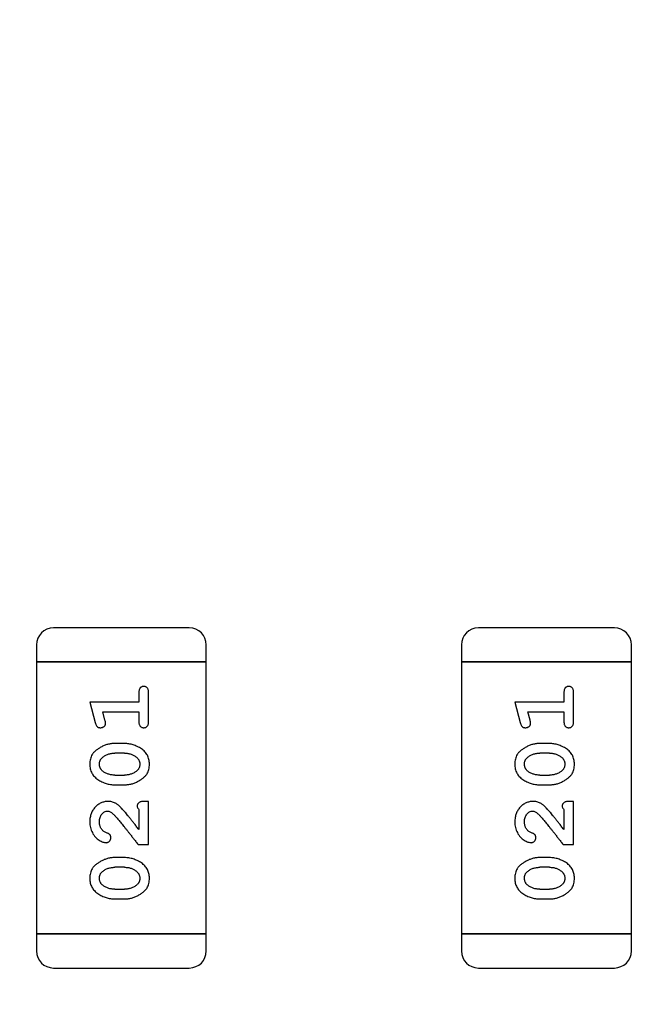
# Model space of a CAD drawing. Header units: millimetres. Extents: x 0 to 297, y 0 to 210.
# Tile 82 of 172: x 193.79 to 194.88, y 97.52 to 99.29. Entities that reach past the tile are written whole.
import ezdxf

# ---------------------------------------------------------------- set-up
doc = ezdxf.new("R2010")
doc.units = ezdxf.units.MM
doc.header["$LTSCALE"] = 16.335
doc.header["$PDMODE"] = 3
doc.header["$PDSIZE"] = 8
doc.layers.get('0').update_dxf_attribs({"linetype": 'CONTINUOUS'})
doc.layers.get('Defpoints').update_dxf_attribs({"linetype": 'CONTINUOUS'})
doc.layers.add('USER_LIBRARYDXF_CONTINUOUS_LINE', color=7, linetype='CONTINUOUS')
doc.styles.get("Standard").update_dxf_attribs({"font": '仿宋_GB2312.ttf'})
doc.dimstyles.get("Standard").update_dxf_attribs({"dimtxt": 2.5, "dimasz": 3.5, "dimexe": 1.5, "dimexo": 1, "dimtad": 1, "dimdsep": 46, "dimtxsty": 'Standard', "dimblk": '_FILLED', "dimblk1": '_FILLED', "dimblk2": '_FILLED', "dimcen": 0.09, "dimazin": 2, "dimtol": 1, "dimtp": 0.01, "dimtm": 0.01, "dimtfac": 1, "dimtofl": 0, "dimtmove": 0, "dimatfit": 3, "dimldrblk": '_FILLED', "dimfxl": 1, "dimtolj": 1, "dimarcsym": 0})

# ---------------------------------------------------------------- blocks, each defined once
blk = doc.blocks.new('_FILLED')
at = {"color": 0, "linetype": 'ByBlock'}
blk.add_solid([(0, 0), (-1, 0.1714), (-1, -0.1714)], dxfattribs=at)
blk = doc.blocks.new('*D28')
at = {"color": 0, "lineweight": -2, "transparency": 16777216}
for p, q in [((188.8444, 94.3596), (188.8444, 109.0053)), ((194.1594, 106.9036), (194.1594, 109.0053)), ((189.3444, 107.5053), (190.115, 107.5053)), ((193.6594, 107.5053), (192.8888, 107.5053))]:
    blk.add_line(p, q, dxfattribs=at)
at = {"layer": 'Defpoints', "color": 0, "transparency": 16777216}
for p in [(194.1594, 107.5053), (194.1594, 105.9036), (188.8444, 93.3596)]:
    blk.add_point(p, dxfattribs=at)
at = {"color": 0, "lineweight": -2, "transparency": 16777216, "xscale": 0.5, "yscale": 0.5, "zscale": 0.5, "rotation": 180}
blk.add_blockref('_FILLED', (188.8444, 107.5053), dxfattribs=at)
at = {"color": 0, "lineweight": -2, "transparency": 16777216, "xscale": 0.5, "yscale": 0.5, "zscale": 0.5}
blk.add_blockref('_FILLED', (194.1594, 107.5053), dxfattribs=at)
at = {"color": 0, "transparency": 16777216, "insert": (191.5019, 107.5053), "char_height": 0.5, "attachment_point": 5}
blk.add_mtext('\\A1;5.32', dxfattribs=at)

msp = doc.modelspace()

# ---------------------------------------------------------------- linework, layer by layer
at = {"layer": 'USER_LIBRARYDXF_CONTINUOUS_LINE', "color": 7, "linetype": 'Continuous'}
for p, q in [((194.0911, 98.1995), (193.8473, 98.1995)), ((194.8536, 98.1995), (194.6097, 98.1995)), ((193.8168, 98.169), (193.8168, 98.1385)), ((194.1216, 98.1385), (194.1216, 98.169)), ((194.5793, 98.169), (194.5793, 98.1385)), ((194.8841, 98.1385), (194.8841, 98.169)), ((194.1216, 98.1385), (193.8168, 98.1385)), ((193.8168, 98.1385), (194.1216, 98.1385)), ((193.8168, 98.1385), (193.8168, 97.6509)), ((194.1216, 97.6509), (194.1216, 98.1385)), ((194.8841, 98.1385), (194.5793, 98.1385)), ((194.5793, 98.1385), (194.8841, 98.1385)), ((194.5793, 98.1385), (194.5793, 97.6509)), ((194.8841, 97.6509), (194.8841, 98.1385)), ((194.0006, 98.0835), (194.0006, 98.0662)), ((194.018, 98.0316), (194.018, 98.0835)), ((194.7631, 98.0835), (194.7631, 98.0662)), ((194.7804, 98.0316), (194.7804, 98.0835)), ((194.0006, 98.0662), (193.9126, 98.0662)), ((193.9126, 98.0662), (193.9224, 98.0296)), ((194.7631, 98.0662), (194.675, 98.0662)), ((194.675, 98.0662), (194.6849, 98.0296)), ((193.9357, 98.0489), (194.0006, 98.0489)), ((193.9398, 98.0338), (193.9357, 98.0489)), ((194.0006, 98.0489), (194.0006, 98.0316)), ((194.6982, 98.0489), (194.7631, 98.0489)), ((194.7023, 98.0338), (194.6982, 98.0489)), ((194.7631, 98.0489), (194.7631, 98.0316)), ((193.9749, 97.9922), (193.9572, 97.9922)), ((194.7374, 97.9922), (194.7196, 97.9922)), ((193.9746, 97.9749), (193.9574, 97.9749)), ((194.7371, 97.9749), (194.7199, 97.9749)), ((193.9574, 97.9356), (193.9746, 97.9356)), ((194.7199, 97.9356), (194.7371, 97.9356)), ((193.9572, 97.9183), (193.9749, 97.9183)), ((194.7196, 97.9183), (194.7374, 97.9183)), ((194.018, 97.8884), (194.0101, 97.8884)), ((194.018, 97.8113), (194.018, 97.8884)), ((194.7804, 97.8884), (194.7726, 97.8884)), ((194.7804, 97.8113), (194.7804, 97.8884)), ((194.0006, 97.8742), (194.0006, 97.8381)), ((194.7631, 97.8742), (194.7631, 97.8381)), ((193.9991, 97.8113), (194.018, 97.8113)), ((194.7616, 97.8113), (194.7804, 97.8113)), ((193.9749, 97.7877), (193.9572, 97.7877)), ((194.7374, 97.7877), (194.7196, 97.7877)), ((193.9746, 97.7704), (193.9574, 97.7704)), ((194.7371, 97.7704), (194.7199, 97.7704)), ((193.9574, 97.7311), (193.9746, 97.7311)), ((194.7199, 97.7311), (194.7371, 97.7311)), ((193.9572, 97.7138), (193.9749, 97.7138)), ((194.7196, 97.7138), (194.7374, 97.7138)), ((194.1216, 97.6509), (193.8168, 97.6509)), ((193.8168, 97.6509), (194.1216, 97.6509)), ((193.8168, 97.6509), (193.8168, 97.6204)), ((194.1216, 97.6204), (194.1216, 97.6509)), ((194.8841, 97.6509), (194.5793, 97.6509)), ((194.5793, 97.6509), (194.8841, 97.6509)), ((194.5793, 97.6509), (194.5793, 97.6204)), ((194.8841, 97.6204), (194.8841, 97.6509)), ((193.8473, 97.5899), (194.0911, 97.5899)), ((194.6097, 97.5899), (194.8536, 97.5899))]:
    msp.add_line(p, q, dxfattribs=at)
for centre, start, end in [((193.8473, 98.169), 90, 180), ((194.0911, 98.169), 0, 90), ((194.6097, 98.169), 90, 180), ((194.8536, 98.169), 0, 90), ((193.8473, 97.6204), 180, 270), ((194.0911, 97.6204), 270, 0), ((194.6097, 97.6204), 180, 270), ((194.8536, 97.6204), 270, 0)]:
    msp.add_arc(centre, 0.0305, start, end, dxfattribs=at)
for points, knots in [([(194.0093, 98.0945), (194.0087, 98.0945), (194.0075, 98.0944), (194.0058, 98.0939), (194.0043, 98.093), (194.003, 98.0919), (194.0019, 98.0903), (194.0012, 98.0884), (194.0007, 98.0861), (194.0007, 98.0844), (194.0006, 98.0835)], [0, 0, 0, 0, 0.11517, 0.223509, 0.328254, 0.438012, 0.553651, 0.682263, 0.830856, 1, 1, 1, 1]), ([(194.018, 98.0835), (194.0179, 98.0844), (194.0179, 98.0861), (194.0174, 98.0884), (194.0167, 98.0903), (194.0156, 98.0919), (194.0143, 98.0931), (194.0128, 98.0939), (194.0111, 98.0944), (194.0099, 98.0945), (194.0093, 98.0945)], [0, 0, 0, 0, 0.169012, 0.317488, 0.445429, 0.560977, 0.67065, 0.776666, 0.88492, 1, 1, 1, 1]), ([(194.7718, 98.0945), (194.7712, 98.0945), (194.77, 98.0944), (194.7683, 98.0939), (194.7668, 98.093), (194.7655, 98.0919), (194.7644, 98.0903), (194.7637, 98.0884), (194.7632, 98.0861), (194.7632, 98.0844), (194.7631, 98.0835)], [0, 0, 0, 0, 0.11517, 0.223509, 0.328254, 0.438012, 0.553651, 0.682263, 0.830856, 1, 1, 1, 1]), ([(194.7804, 98.0835), (194.7804, 98.0844), (194.7804, 98.0861), (194.7799, 98.0884), (194.7792, 98.0903), (194.7781, 98.0919), (194.7768, 98.0931), (194.7753, 98.0939), (194.7736, 98.0944), (194.7724, 98.0945), (194.7718, 98.0945)], [0, 0, 0, 0, 0.169012, 0.317488, 0.445429, 0.560977, 0.67065, 0.776666, 0.88492, 1, 1, 1, 1]), ([(193.9224, 98.0296), (193.9227, 98.0287), (193.9232, 98.0272), (193.924, 98.0251), (193.9249, 98.0235), (193.9259, 98.0223), (193.9271, 98.0215), (193.9285, 98.0209), (193.93, 98.0206), (193.931, 98.0206), (193.9316, 98.0205)], [0, 0, 0, 0, 0.187321, 0.344927, 0.475328, 0.579604, 0.674244, 0.773631, 0.882025, 1, 1, 1, 1]), ([(193.9316, 98.0205), (193.9322, 98.0206), (193.9334, 98.0206), (193.9352, 98.0211), (193.9368, 98.0218), (193.9382, 98.0228), (193.9394, 98.024), (193.9403, 98.0254), (193.9408, 98.0269), (193.9408, 98.0279), (193.9409, 98.0284)], [0, 0, 0, 0, 0.138815, 0.27042, 0.39836, 0.52875, 0.654955, 0.771147, 0.884581, 1, 1, 1, 1]), ([(193.9409, 98.0284), (193.9409, 98.0288), (193.9408, 98.0295), (193.9406, 98.0308), (193.9403, 98.0322), (193.94, 98.0333), (193.9398, 98.0338)], [0, 0, 0, 0, 0.183151, 0.413144, 0.682305, 1, 1, 1, 1]), ([(194.0006, 98.0316), (194.0007, 98.0307), (194.0007, 98.029), (194.0012, 98.0267), (194.0019, 98.0247), (194.003, 98.0231), (194.0043, 98.022), (194.0058, 98.0211), (194.0075, 98.0206), (194.0087, 98.0206), (194.0093, 98.0205)], [0, 0, 0, 0, 0.169102, 0.317658, 0.446239, 0.563118, 0.671828, 0.776546, 0.884858, 1, 1, 1, 1]), ([(194.0093, 98.0205), (194.0099, 98.0206), (194.0111, 98.0206), (194.0128, 98.0211), (194.0143, 98.022), (194.0156, 98.0231), (194.0167, 98.0247), (194.0174, 98.0267), (194.0179, 98.029), (194.0179, 98.0307), (194.018, 98.0316)], [0, 0, 0, 0, 0.115051, 0.223278, 0.329269, 0.437893, 0.554681, 0.682591, 0.83103, 1, 1, 1, 1]), ([(194.6849, 98.0296), (194.6852, 98.0287), (194.6856, 98.0272), (194.6865, 98.0251), (194.6874, 98.0235), (194.6884, 98.0223), (194.6896, 98.0215), (194.6909, 98.0209), (194.6925, 98.0206), (194.6935, 98.0206), (194.6941, 98.0205)], [0, 0, 0, 0, 0.187321, 0.344927, 0.475328, 0.579604, 0.674244, 0.773631, 0.882025, 1, 1, 1, 1]), ([(194.6941, 98.0205), (194.6947, 98.0206), (194.6959, 98.0206), (194.6977, 98.0211), (194.6993, 98.0218), (194.7007, 98.0228), (194.7019, 98.024), (194.7027, 98.0254), (194.7032, 98.0269), (194.7033, 98.0279), (194.7034, 98.0284)], [0, 0, 0, 0, 0.138815, 0.27042, 0.39836, 0.52875, 0.654955, 0.771147, 0.884581, 1, 1, 1, 1]), ([(194.7034, 98.0284), (194.7033, 98.0288), (194.7033, 98.0295), (194.7031, 98.0308), (194.7028, 98.0322), (194.7025, 98.0333), (194.7023, 98.0338)], [0, 0, 0, 0, 0.183151, 0.413144, 0.682305, 1, 1, 1, 1]), ([(194.7631, 98.0316), (194.7632, 98.0307), (194.7632, 98.029), (194.7637, 98.0267), (194.7644, 98.0247), (194.7655, 98.0231), (194.7668, 98.022), (194.7683, 98.0211), (194.77, 98.0206), (194.7712, 98.0206), (194.7718, 98.0205)], [0, 0, 0, 0, 0.169102, 0.317658, 0.446239, 0.563118, 0.671828, 0.776546, 0.884858, 1, 1, 1, 1]), ([(194.7718, 98.0205), (194.7724, 98.0206), (194.7736, 98.0206), (194.7753, 98.0211), (194.7768, 98.022), (194.7781, 98.0231), (194.7792, 98.0247), (194.7799, 98.0267), (194.7804, 98.029), (194.7804, 98.0307), (194.7804, 98.0316)], [0, 0, 0, 0, 0.115051, 0.223278, 0.329269, 0.437893, 0.554681, 0.682591, 0.83103, 1, 1, 1, 1]), ([(193.9572, 97.9922), (193.9561, 97.9922), (193.9539, 97.9922), (193.9508, 97.9919), (193.9476, 97.9913), (193.9445, 97.9907), (193.9415, 97.9898), (193.9385, 97.9886), (193.9355, 97.9873), (193.9326, 97.9858), (193.9299, 97.9842), (193.9273, 97.9826), (193.925, 97.981), (193.9229, 97.9793), (193.921, 97.9776), (193.9194, 97.9759), (193.918, 97.9741), (193.9164, 97.9718), (193.9148, 97.9686), (193.9135, 97.9644), (193.9127, 97.9599), (193.9126, 97.9567), (193.9126, 97.9551)], [0, 0, 0, 0, 0.049855, 0.099516, 0.148482, 0.19758, 0.246804, 0.296268, 0.346517, 0.397047, 0.446826, 0.49336, 0.537801, 0.579207, 0.617974, 0.654833, 0.689171, 0.722088, 0.786392, 0.853518, 0.924186, 1, 1, 1, 1]), ([(194.0195, 97.9553), (194.0195, 97.9568), (194.0194, 97.9596), (194.0187, 97.9637), (194.0176, 97.9675), (194.016, 97.9711), (194.014, 97.9744), (194.0114, 97.9775), (194.0085, 97.9803), (194.0051, 97.9827), (194.0015, 97.9849), (193.9978, 97.9869), (193.9941, 97.9885), (193.9904, 97.9899), (193.9866, 97.9909), (193.9827, 97.9917), (193.9788, 97.9921), (193.9762, 97.9922), (193.9749, 97.9922)], [0, 0, 0, 0, 0.067217, 0.131051, 0.19272, 0.252824, 0.312745, 0.373449, 0.436041, 0.501494, 0.567761, 0.632087, 0.695096, 0.757109, 0.817993, 0.878657, 0.939311, 1, 1, 1, 1]), ([(194.7196, 97.9922), (194.7186, 97.9922), (194.7164, 97.9922), (194.7132, 97.9919), (194.7101, 97.9913), (194.707, 97.9907), (194.704, 97.9898), (194.7009, 97.9886), (194.698, 97.9873), (194.6951, 97.9858), (194.6924, 97.9842), (194.6898, 97.9826), (194.6875, 97.981), (194.6854, 97.9793), (194.6835, 97.9776), (194.6819, 97.9759), (194.6805, 97.9741), (194.6789, 97.9718), (194.6773, 97.9686), (194.676, 97.9644), (194.6752, 97.9599), (194.6751, 97.9567), (194.675, 97.9551)], [0, 0, 0, 0, 0.049855, 0.099516, 0.148482, 0.19758, 0.246804, 0.296268, 0.346517, 0.397047, 0.446826, 0.49336, 0.537801, 0.579207, 0.617974, 0.654833, 0.689171, 0.722088, 0.786392, 0.853518, 0.924186, 1, 1, 1, 1]), ([(194.782, 97.9553), (194.782, 97.9568), (194.7819, 97.9596), (194.7812, 97.9637), (194.7801, 97.9675), (194.7785, 97.9711), (194.7764, 97.9744), (194.7739, 97.9775), (194.771, 97.9803), (194.7676, 97.9827), (194.764, 97.9849), (194.7603, 97.9869), (194.7566, 97.9885), (194.7528, 97.9899), (194.749, 97.9909), (194.7452, 97.9917), (194.7413, 97.9921), (194.7387, 97.9922), (194.7374, 97.9922)], [0, 0, 0, 0, 0.067217, 0.131051, 0.19272, 0.252824, 0.312745, 0.373449, 0.436041, 0.501494, 0.567761, 0.632087, 0.695096, 0.757109, 0.817993, 0.878657, 0.939311, 1, 1, 1, 1]), ([(193.9351, 97.9674), (193.9359, 97.968), (193.9375, 97.9692), (193.9401, 97.9707), (193.9427, 97.972), (193.9455, 97.9731), (193.9483, 97.9739), (193.9513, 97.9745), (193.9543, 97.9749), (193.9564, 97.9749), (193.9574, 97.9749)], [0, 0, 0, 0, 0.125331, 0.248948, 0.371201, 0.494032, 0.616811, 0.742104, 0.868849, 1, 1, 1, 1]), ([(193.9746, 97.9749), (193.9757, 97.9749), (193.9778, 97.9748), (193.9808, 97.9745), (193.9838, 97.974), (193.9866, 97.9731), (193.9892, 97.9722), (193.9918, 97.9709), (193.9942, 97.9694), (193.9957, 97.9683), (193.9964, 97.9677)], [0, 0, 0, 0, 0.135449, 0.266263, 0.393429, 0.516942, 0.639128, 0.758779, 0.879341, 1, 1, 1, 1]), ([(194.6976, 97.9674), (194.6984, 97.968), (194.7, 97.9692), (194.7026, 97.9707), (194.7052, 97.972), (194.708, 97.9731), (194.7108, 97.9739), (194.7138, 97.9745), (194.7168, 97.9749), (194.7189, 97.9749), (194.7199, 97.9749)], [0, 0, 0, 0, 0.125331, 0.248948, 0.371201, 0.494032, 0.616811, 0.742104, 0.868849, 1, 1, 1, 1]), ([(194.7371, 97.9749), (194.7382, 97.9749), (194.7403, 97.9748), (194.7433, 97.9745), (194.7463, 97.974), (194.749, 97.9731), (194.7517, 97.9722), (194.7543, 97.9709), (194.7567, 97.9694), (194.7582, 97.9683), (194.7589, 97.9677)], [0, 0, 0, 0, 0.135449, 0.266263, 0.393429, 0.516942, 0.639128, 0.758779, 0.879341, 1, 1, 1, 1]), ([(193.9126, 97.9551), (193.9126, 97.9537), (193.9127, 97.9508), (193.9134, 97.9468), (193.9145, 97.9429), (193.9161, 97.9393), (193.9182, 97.936), (193.9207, 97.933), (193.9236, 97.9302), (193.927, 97.9277), (193.9306, 97.9255), (193.9343, 97.9236), (193.938, 97.922), (193.9418, 97.9206), (193.9456, 97.9196), (193.9494, 97.9188), (193.9533, 97.9184), (193.9559, 97.9183), (193.9572, 97.9183)], [0, 0, 0, 0, 0.06692, 0.130834, 0.19258, 0.252759, 0.312631, 0.373411, 0.436359, 0.501894, 0.568244, 0.632472, 0.69556, 0.757163, 0.818592, 0.878885, 0.939235, 1, 1, 1, 1]), ([(193.9299, 97.9552), (193.9299, 97.9558), (193.9299, 97.9571), (193.9301, 97.9589), (193.9306, 97.9606), (193.9312, 97.9622), (193.9319, 97.9636), (193.9328, 97.965), (193.9339, 97.9663), (193.9347, 97.967), (193.9351, 97.9674)], [0, 0, 0, 0, 0.138115, 0.270177, 0.397547, 0.520057, 0.63869, 0.757499, 0.878226, 1, 1, 1, 1]), ([(193.9357, 97.9428), (193.9352, 97.9433), (193.9343, 97.9441), (193.9331, 97.9454), (193.9321, 97.9468), (193.9313, 97.9483), (193.9306, 97.9499), (193.9302, 97.9516), (193.9299, 97.9534), (193.9299, 97.9546), (193.9299, 97.9552)], [0, 0, 0, 0, 0.13042, 0.256046, 0.378133, 0.498725, 0.620452, 0.742761, 0.869406, 1, 1, 1, 1]), ([(193.9749, 97.9183), (193.976, 97.9183), (193.9781, 97.9183), (193.9813, 97.9187), (193.9844, 97.9191), (193.9875, 97.9198), (193.9906, 97.9207), (193.9935, 97.9218), (193.9965, 97.9231), (193.9994, 97.9246), (194.0021, 97.9262), (194.0047, 97.9278), (194.007, 97.9294), (194.0091, 97.9311), (194.0109, 97.9328), (194.0126, 97.9345), (194.014, 97.9362), (194.0156, 97.9386), (194.0172, 97.9417), (194.0186, 97.9459), (194.0194, 97.9505), (194.0195, 97.9537), (194.0195, 97.9553)], [0, 0, 0, 0, 0.049886, 0.09882, 0.148132, 0.19689, 0.246038, 0.295176, 0.345305, 0.395692, 0.445312, 0.491875, 0.535813, 0.577009, 0.616081, 0.652689, 0.687585, 0.720206, 0.785062, 0.85223, 0.923759, 1, 1, 1, 1]), ([(193.9964, 97.9677), (193.9969, 97.9673), (193.9978, 97.9665), (193.999, 97.9651), (194, 97.9637), (194.0008, 97.9622), (194.0014, 97.9606), (194.0019, 97.959), (194.0022, 97.9572), (194.0022, 97.956), (194.0022, 97.9554)], [0, 0, 0, 0, 0.129853, 0.25607, 0.380154, 0.49978, 0.62208, 0.743277, 0.868791, 1, 1, 1, 1]), ([(194.0022, 97.9554), (194.0022, 97.9547), (194.0022, 97.9535), (194.0019, 97.9517), (194.0015, 97.95), (194.0009, 97.9484), (194.0002, 97.9469), (193.9993, 97.9456), (193.9982, 97.9443), (193.9974, 97.9436), (193.9969, 97.9432)], [0, 0, 0, 0, 0.139844, 0.271849, 0.399162, 0.521619, 0.6402, 0.758957, 0.87828, 1, 1, 1, 1]), ([(194.675, 97.9551), (194.6751, 97.9537), (194.6751, 97.9508), (194.6759, 97.9468), (194.677, 97.9429), (194.6786, 97.9393), (194.6806, 97.936), (194.6831, 97.933), (194.6861, 97.9302), (194.6895, 97.9277), (194.6931, 97.9255), (194.6968, 97.9236), (194.7005, 97.922), (194.7042, 97.9206), (194.708, 97.9196), (194.7119, 97.9188), (194.7157, 97.9184), (194.7183, 97.9183), (194.7196, 97.9183)], [0, 0, 0, 0, 0.06692, 0.130834, 0.19258, 0.252759, 0.312631, 0.373411, 0.436359, 0.501894, 0.568244, 0.632472, 0.69556, 0.757163, 0.818592, 0.878885, 0.939235, 1, 1, 1, 1]), ([(194.6923, 97.9552), (194.6924, 97.9558), (194.6924, 97.9571), (194.6926, 97.9589), (194.693, 97.9606), (194.6936, 97.9622), (194.6944, 97.9636), (194.6953, 97.965), (194.6964, 97.9663), (194.6972, 97.967), (194.6976, 97.9674)], [0, 0, 0, 0, 0.138115, 0.270177, 0.397547, 0.520057, 0.63869, 0.757499, 0.878226, 1, 1, 1, 1]), ([(194.6981, 97.9428), (194.6977, 97.9433), (194.6968, 97.9441), (194.6956, 97.9454), (194.6946, 97.9468), (194.6938, 97.9483), (194.6931, 97.9499), (194.6927, 97.9516), (194.6924, 97.9534), (194.6924, 97.9546), (194.6923, 97.9552)], [0, 0, 0, 0, 0.13042, 0.256046, 0.378133, 0.498725, 0.620452, 0.742761, 0.869406, 1, 1, 1, 1]), ([(194.7374, 97.9183), (194.7385, 97.9183), (194.7406, 97.9183), (194.7438, 97.9187), (194.7469, 97.9191), (194.75, 97.9198), (194.753, 97.9207), (194.756, 97.9218), (194.759, 97.9231), (194.7619, 97.9246), (194.7646, 97.9262), (194.7672, 97.9278), (194.7695, 97.9294), (194.7716, 97.9311), (194.7734, 97.9328), (194.7751, 97.9345), (194.7765, 97.9362), (194.7781, 97.9386), (194.7797, 97.9417), (194.781, 97.9459), (194.7819, 97.9505), (194.782, 97.9537), (194.782, 97.9553)], [0, 0, 0, 0, 0.049886, 0.09882, 0.148132, 0.19689, 0.246038, 0.295176, 0.345305, 0.395692, 0.445312, 0.491875, 0.535813, 0.577009, 0.616081, 0.652689, 0.687585, 0.720206, 0.785062, 0.85223, 0.923759, 1, 1, 1, 1]), ([(194.7589, 97.9677), (194.7594, 97.9673), (194.7603, 97.9665), (194.7615, 97.9651), (194.7625, 97.9637), (194.7633, 97.9622), (194.7639, 97.9606), (194.7644, 97.959), (194.7646, 97.9572), (194.7647, 97.956), (194.7647, 97.9554)], [0, 0, 0, 0, 0.129853, 0.25607, 0.380154, 0.49978, 0.62208, 0.743277, 0.868791, 1, 1, 1, 1]), ([(194.7647, 97.9554), (194.7647, 97.9547), (194.7647, 97.9535), (194.7644, 97.9517), (194.764, 97.95), (194.7634, 97.9484), (194.7627, 97.9469), (194.7618, 97.9456), (194.7607, 97.9443), (194.7598, 97.9436), (194.7594, 97.9432)], [0, 0, 0, 0, 0.139844, 0.271849, 0.399162, 0.521619, 0.6402, 0.758957, 0.87828, 1, 1, 1, 1]), ([(193.9574, 97.9356), (193.9564, 97.9356), (193.9543, 97.9357), (193.9512, 97.936), (193.9483, 97.9366), (193.9455, 97.9374), (193.9428, 97.9384), (193.9403, 97.9397), (193.9379, 97.9411), (193.9364, 97.9423), (193.9357, 97.9428)], [0, 0, 0, 0, 0.135446, 0.266257, 0.393419, 0.517936, 0.639137, 0.758785, 0.879345, 1, 1, 1, 1]), ([(193.9969, 97.9432), (193.9961, 97.9426), (193.9946, 97.9414), (193.992, 97.9399), (193.9894, 97.9385), (193.9866, 97.9375), (193.9838, 97.9366), (193.9808, 97.936), (193.9778, 97.9357), (193.9757, 97.9356), (193.9746, 97.9356)], [0, 0, 0, 0, 0.124927, 0.248361, 0.370889, 0.492583, 0.61616, 0.741472, 0.869044, 1, 1, 1, 1]), ([(194.7199, 97.9356), (194.7189, 97.9356), (194.7168, 97.9357), (194.7137, 97.936), (194.7108, 97.9366), (194.708, 97.9374), (194.7053, 97.9384), (194.7028, 97.9397), (194.7004, 97.9411), (194.6989, 97.9423), (194.6981, 97.9428)], [0, 0, 0, 0, 0.135446, 0.266257, 0.393419, 0.517936, 0.639137, 0.758785, 0.879345, 1, 1, 1, 1]), ([(194.7594, 97.9432), (194.7586, 97.9426), (194.7571, 97.9414), (194.7545, 97.9399), (194.7519, 97.9385), (194.7491, 97.9375), (194.7463, 97.9366), (194.7433, 97.936), (194.7402, 97.9357), (194.7382, 97.9356), (194.7371, 97.9356)], [0, 0, 0, 0, 0.124927, 0.248361, 0.370889, 0.492583, 0.61616, 0.741472, 0.869044, 1, 1, 1, 1]), ([(193.9453, 97.8884), (193.9442, 97.8884), (193.942, 97.8883), (193.9388, 97.8878), (193.9357, 97.887), (193.9327, 97.8859), (193.9298, 97.8844), (193.9271, 97.8826), (193.9245, 97.8805), (193.9221, 97.8781), (193.9199, 97.8755), (193.9179, 97.8726), (193.9162, 97.8696), (193.9149, 97.8664), (193.9139, 97.863), (193.9131, 97.8594), (193.9126, 97.8556), (193.9126, 97.853), (193.9126, 97.8517)], [0, 0, 0, 0, 0.060981, 0.120256, 0.178148, 0.236115, 0.293993, 0.352864, 0.413358, 0.476056, 0.539296, 0.602396, 0.665116, 0.728325, 0.792919, 0.859317, 0.928302, 1, 1, 1, 1]), ([(193.9736, 97.8716), (193.9728, 97.8725), (193.9714, 97.8742), (193.9691, 97.8766), (193.967, 97.8787), (193.965, 97.8806), (193.9632, 97.8822), (193.9614, 97.8835), (193.9598, 97.8846), (193.9577, 97.8858), (193.9551, 97.8868), (193.952, 97.8878), (193.9487, 97.8883), (193.9465, 97.8884), (193.9453, 97.8884)], [0, 0, 0, 0, 0.103002, 0.197728, 0.285279, 0.365235, 0.437224, 0.502446, 0.560545, 0.611446, 0.707576, 0.80349, 0.900532, 1, 1, 1, 1]), ([(194.0101, 97.8884), (194.009, 97.8884), (194.007, 97.8883), (194.0043, 97.8879), (194.0021, 97.8872), (194.0004, 97.8862), (193.9991, 97.8848), (193.9982, 97.8833), (193.9976, 97.8816), (193.9975, 97.8804), (193.9975, 97.8797)], [0, 0, 0, 0, 0.1844, 0.34094, 0.473574, 0.586824, 0.690029, 0.789175, 0.890445, 1, 1, 1, 1]), ([(194.7078, 97.8884), (194.7067, 97.8884), (194.7045, 97.8883), (194.7012, 97.8878), (194.6981, 97.887), (194.6952, 97.8859), (194.6923, 97.8844), (194.6896, 97.8826), (194.687, 97.8805), (194.6846, 97.8781), (194.6823, 97.8755), (194.6804, 97.8726), (194.6787, 97.8696), (194.6773, 97.8664), (194.6763, 97.863), (194.6756, 97.8594), (194.6751, 97.8556), (194.6751, 97.853), (194.675, 97.8517)], [0, 0, 0, 0, 0.060981, 0.120256, 0.178148, 0.236115, 0.293993, 0.352864, 0.413358, 0.476056, 0.539296, 0.602396, 0.665116, 0.728325, 0.792919, 0.859317, 0.928302, 1, 1, 1, 1]), ([(194.7361, 97.8716), (194.7353, 97.8725), (194.7338, 97.8742), (194.7316, 97.8766), (194.7295, 97.8787), (194.7275, 97.8806), (194.7256, 97.8822), (194.7239, 97.8835), (194.7222, 97.8846), (194.7202, 97.8858), (194.7176, 97.8868), (194.7145, 97.8878), (194.7112, 97.8883), (194.7089, 97.8884), (194.7078, 97.8884)], [0, 0, 0, 0, 0.103002, 0.197728, 0.285279, 0.365235, 0.437224, 0.502446, 0.560545, 0.611446, 0.707576, 0.80349, 0.900532, 1, 1, 1, 1]), ([(194.7726, 97.8884), (194.7715, 97.8884), (194.7695, 97.8883), (194.7668, 97.8879), (194.7646, 97.8872), (194.7628, 97.8862), (194.7615, 97.8848), (194.7606, 97.8833), (194.7601, 97.8816), (194.76, 97.8804), (194.76, 97.8797)], [0, 0, 0, 0, 0.1844, 0.34094, 0.473574, 0.586824, 0.690029, 0.789175, 0.890445, 1, 1, 1, 1]), ([(193.9299, 97.8516), (193.9299, 97.853), (193.93, 97.8557), (193.9308, 97.8595), (193.9322, 97.8629), (193.9341, 97.8658), (193.9364, 97.8681), (193.9389, 97.8699), (193.9416, 97.8709), (193.9435, 97.871), (193.9444, 97.8711)], [0, 0, 0, 0, 0.156344, 0.299348, 0.4327, 0.561, 0.682299, 0.791883, 0.89611, 1, 1, 1, 1]), ([(193.9444, 97.8711), (193.9452, 97.871), (193.9468, 97.8709), (193.9492, 97.8699), (193.9517, 97.8684), (193.9533, 97.867), (193.9541, 97.8663)], [0, 0, 0, 0, 0.212836, 0.442809, 0.70317, 1, 1, 1, 1]), ([(194.0006, 97.8381), (193.9991, 97.8401), (193.9961, 97.8439), (193.9918, 97.8494), (193.9879, 97.8543), (193.9843, 97.8588), (193.9811, 97.8627), (193.9783, 97.8661), (193.9758, 97.8691), (193.9743, 97.8708), (193.9736, 97.8716)], [0, 0, 0, 0, 0.176662, 0.337826, 0.484741, 0.617764, 0.73494, 0.837793, 0.926412, 1, 1, 1, 1]), ([(193.9975, 97.8797), (193.9975, 97.8793), (193.9976, 97.8784), (193.9983, 97.877), (193.9993, 97.8756), (194.0002, 97.8747), (194.0006, 97.8742)], [0, 0, 0, 0, 0.20611, 0.432681, 0.695597, 1, 1, 1, 1]), ([(194.6923, 97.8516), (194.6924, 97.853), (194.6925, 97.8557), (194.6933, 97.8595), (194.6947, 97.8629), (194.6966, 97.8658), (194.6989, 97.8681), (194.7014, 97.8699), (194.7041, 97.8709), (194.7059, 97.871), (194.7069, 97.8711)], [0, 0, 0, 0, 0.156344, 0.299348, 0.4327, 0.561, 0.682299, 0.791883, 0.89611, 1, 1, 1, 1]), ([(194.7069, 97.8711), (194.7077, 97.871), (194.7093, 97.8709), (194.7117, 97.8699), (194.7142, 97.8684), (194.7158, 97.867), (194.7166, 97.8663)], [0, 0, 0, 0, 0.212836, 0.442809, 0.70317, 1, 1, 1, 1]), ([(194.7631, 97.8381), (194.7616, 97.8401), (194.7586, 97.8439), (194.7543, 97.8494), (194.7503, 97.8543), (194.7468, 97.8588), (194.7436, 97.8627), (194.7407, 97.8661), (194.7383, 97.8691), (194.7368, 97.8708), (194.7361, 97.8716)], [0, 0, 0, 0, 0.176662, 0.337826, 0.484741, 0.617764, 0.73494, 0.837793, 0.926412, 1, 1, 1, 1]), ([(194.76, 97.8797), (194.76, 97.8793), (194.7601, 97.8784), (194.7608, 97.877), (194.7618, 97.8756), (194.7627, 97.8747), (194.7631, 97.8742)], [0, 0, 0, 0, 0.20611, 0.432681, 0.695597, 1, 1, 1, 1]), ([(193.9126, 97.8517), (193.9126, 97.85), (193.9127, 97.8467), (193.9136, 97.8417), (193.915, 97.837), (193.917, 97.8325), (193.9194, 97.8283), (193.9223, 97.8247), (193.9255, 97.8216), (193.9291, 97.819), (193.9327, 97.8171), (193.936, 97.8156), (193.939, 97.8147), (193.941, 97.8145), (193.9419, 97.8145)], [0, 0, 0, 0, 0.098286, 0.193983, 0.289056, 0.384352, 0.477435, 0.566197, 0.652355, 0.737986, 0.818188, 0.887401, 0.94802, 1, 1, 1, 1]), ([(193.9352, 97.8367), (193.9348, 97.8372), (193.934, 97.8382), (193.9328, 97.8399), (193.9319, 97.8416), (193.9312, 97.8434), (193.9306, 97.8453), (193.9302, 97.8473), (193.9299, 97.8494), (193.9299, 97.8509), (193.9299, 97.8516)], [0, 0, 0, 0, 0.121873, 0.243139, 0.363336, 0.485133, 0.607572, 0.734701, 0.864814, 1, 1, 1, 1]), ([(193.9541, 97.8663), (193.9545, 97.8659), (193.9555, 97.8649), (193.9571, 97.8633), (193.9588, 97.8614), (193.9607, 97.8593), (193.9629, 97.8568), (193.9652, 97.8541), (193.9677, 97.8511), (193.9704, 97.8477), (193.9733, 97.8442), (193.9764, 97.8403), (193.9797, 97.8362), (193.9832, 97.8318), (193.9869, 97.827), (193.9908, 97.822), (193.9949, 97.8168), (193.9977, 97.8132), (193.9991, 97.8113)], [0, 0, 0, 0, 0.026647, 0.057942, 0.094152, 0.134806, 0.180631, 0.231142, 0.286385, 0.346321, 0.411439, 0.481035, 0.555329, 0.634592, 0.718826, 0.807759, 0.901393, 1, 1, 1, 1]), ([(194.675, 97.8517), (194.6751, 97.85), (194.6752, 97.8467), (194.6761, 97.8417), (194.6775, 97.837), (194.6795, 97.8325), (194.6819, 97.8283), (194.6848, 97.8247), (194.688, 97.8216), (194.6916, 97.819), (194.6952, 97.8171), (194.6985, 97.8156), (194.7015, 97.8147), (194.7035, 97.8145), (194.7044, 97.8145)], [0, 0, 0, 0, 0.098286, 0.193983, 0.289056, 0.384352, 0.477435, 0.566197, 0.652355, 0.737986, 0.818188, 0.887401, 0.94802, 1, 1, 1, 1]), ([(194.6977, 97.8367), (194.6973, 97.8372), (194.6964, 97.8382), (194.6953, 97.8399), (194.6944, 97.8416), (194.6937, 97.8434), (194.6931, 97.8453), (194.6927, 97.8473), (194.6924, 97.8494), (194.6923, 97.8509), (194.6923, 97.8516)], [0, 0, 0, 0, 0.121873, 0.243139, 0.363336, 0.485133, 0.607572, 0.734701, 0.864814, 1, 1, 1, 1]), ([(194.7166, 97.8663), (194.717, 97.8659), (194.718, 97.8649), (194.7196, 97.8633), (194.7213, 97.8614), (194.7232, 97.8593), (194.7254, 97.8568), (194.7277, 97.8541), (194.7302, 97.8511), (194.7329, 97.8477), (194.7358, 97.8442), (194.7389, 97.8403), (194.7422, 97.8362), (194.7457, 97.8318), (194.7494, 97.827), (194.7533, 97.822), (194.7574, 97.8168), (194.7601, 97.8132), (194.7616, 97.8113)], [0, 0, 0, 0, 0.026647, 0.057942, 0.094152, 0.134806, 0.180631, 0.231142, 0.286385, 0.346321, 0.411439, 0.481035, 0.555329, 0.634592, 0.718826, 0.807759, 0.901393, 1, 1, 1, 1]), ([(193.9437, 97.8318), (193.9429, 97.8321), (193.9411, 97.8327), (193.9389, 97.8339), (193.9368, 97.8352), (193.9358, 97.8362), (193.9352, 97.8367)], [0, 0, 0, 0, 0.285518, 0.544185, 0.781367, 1, 1, 1, 1]), ([(193.9503, 97.8233), (193.9503, 97.8238), (193.9503, 97.8247), (193.95, 97.8261), (193.9495, 97.8274), (193.9488, 97.8285), (193.9479, 97.8295), (193.9468, 97.8304), (193.9453, 97.8312), (193.9443, 97.8316), (193.9437, 97.8318)], [0, 0, 0, 0, 0.127347, 0.246131, 0.359406, 0.470543, 0.586092, 0.711469, 0.847022, 1, 1, 1, 1]), ([(194.7062, 97.8318), (194.7053, 97.8321), (194.7036, 97.8327), (194.7013, 97.8339), (194.6993, 97.8352), (194.6982, 97.8362), (194.6977, 97.8367)], [0, 0, 0, 0, 0.285518, 0.544185, 0.781367, 1, 1, 1, 1]), ([(194.7128, 97.8233), (194.7128, 97.8238), (194.7127, 97.8247), (194.7125, 97.8261), (194.712, 97.8274), (194.7113, 97.8285), (194.7104, 97.8295), (194.7092, 97.8304), (194.7078, 97.8312), (194.7068, 97.8316), (194.7062, 97.8318)], [0, 0, 0, 0, 0.127347, 0.246131, 0.359406, 0.470543, 0.586092, 0.711469, 0.847022, 1, 1, 1, 1]), ([(193.9419, 97.8145), (193.9424, 97.8145), (193.9435, 97.8146), (193.9451, 97.8151), (193.9465, 97.8159), (193.9478, 97.817), (193.9489, 97.8184), (193.9497, 97.8199), (193.9502, 97.8216), (193.9503, 97.8227), (193.9503, 97.8233)], [0, 0, 0, 0, 0.120856, 0.239483, 0.360995, 0.490166, 0.620982, 0.746416, 0.870253, 1, 1, 1, 1]), ([(194.7044, 97.8145), (194.7049, 97.8145), (194.706, 97.8146), (194.7075, 97.8151), (194.709, 97.8159), (194.7103, 97.817), (194.7114, 97.8184), (194.7122, 97.8199), (194.7127, 97.8216), (194.7128, 97.8227), (194.7128, 97.8233)], [0, 0, 0, 0, 0.120856, 0.239483, 0.360995, 0.490166, 0.620982, 0.746416, 0.870253, 1, 1, 1, 1]), ([(193.9572, 97.7877), (193.9561, 97.7877), (193.9539, 97.7877), (193.9508, 97.7874), (193.9476, 97.7868), (193.9445, 97.7862), (193.9415, 97.7852), (193.9385, 97.7841), (193.9355, 97.7828), (193.9326, 97.7813), (193.9299, 97.7797), (193.9273, 97.7781), (193.925, 97.7764), (193.9229, 97.7748), (193.921, 97.7731), (193.9194, 97.7714), (193.918, 97.7696), (193.9164, 97.7673), (193.9148, 97.7641), (193.9135, 97.7599), (193.9127, 97.7554), (193.9126, 97.7522), (193.9126, 97.7506)], [0, 0, 0, 0, 0.049855, 0.099516, 0.148482, 0.19758, 0.246804, 0.296268, 0.346517, 0.397047, 0.446826, 0.49336, 0.537801, 0.579207, 0.617974, 0.654833, 0.689171, 0.722088, 0.786392, 0.853518, 0.924186, 1, 1, 1, 1]), ([(194.0195, 97.7508), (194.0195, 97.7523), (194.0194, 97.7551), (194.0187, 97.7592), (194.0176, 97.763), (194.016, 97.7666), (194.014, 97.7699), (194.0114, 97.773), (194.0085, 97.7758), (194.0051, 97.7782), (194.0015, 97.7804), (193.9978, 97.7824), (193.9941, 97.784), (193.9904, 97.7854), (193.9866, 97.7864), (193.9827, 97.7872), (193.9788, 97.7876), (193.9762, 97.7877), (193.9749, 97.7877)], [0, 0, 0, 0, 0.067217, 0.131051, 0.19272, 0.252824, 0.312745, 0.373449, 0.436041, 0.501494, 0.567761, 0.632087, 0.695096, 0.757109, 0.817993, 0.878657, 0.939311, 1, 1, 1, 1]), ([(194.7196, 97.7877), (194.7186, 97.7877), (194.7164, 97.7877), (194.7132, 97.7874), (194.7101, 97.7868), (194.707, 97.7862), (194.704, 97.7852), (194.7009, 97.7841), (194.698, 97.7828), (194.6951, 97.7813), (194.6924, 97.7797), (194.6898, 97.7781), (194.6875, 97.7764), (194.6854, 97.7748), (194.6835, 97.7731), (194.6819, 97.7714), (194.6805, 97.7696), (194.6789, 97.7673), (194.6773, 97.7641), (194.676, 97.7599), (194.6752, 97.7554), (194.6751, 97.7522), (194.675, 97.7506)], [0, 0, 0, 0, 0.049855, 0.099516, 0.148482, 0.19758, 0.246804, 0.296268, 0.346517, 0.397047, 0.446826, 0.49336, 0.537801, 0.579207, 0.617974, 0.654833, 0.689171, 0.722088, 0.786392, 0.853518, 0.924186, 1, 1, 1, 1]), ([(194.782, 97.7508), (194.782, 97.7523), (194.7819, 97.7551), (194.7812, 97.7592), (194.7801, 97.763), (194.7785, 97.7666), (194.7764, 97.7699), (194.7739, 97.773), (194.771, 97.7758), (194.7676, 97.7782), (194.764, 97.7804), (194.7603, 97.7824), (194.7566, 97.784), (194.7528, 97.7854), (194.749, 97.7864), (194.7452, 97.7872), (194.7413, 97.7876), (194.7387, 97.7877), (194.7374, 97.7877)], [0, 0, 0, 0, 0.067217, 0.131051, 0.19272, 0.252824, 0.312745, 0.373449, 0.436041, 0.501494, 0.567761, 0.632087, 0.695096, 0.757109, 0.817993, 0.878657, 0.939311, 1, 1, 1, 1]), ([(193.9299, 97.7507), (193.9299, 97.7513), (193.9299, 97.7526), (193.9301, 97.7544), (193.9306, 97.7561), (193.9312, 97.7577), (193.9319, 97.7591), (193.9328, 97.7605), (193.9339, 97.7617), (193.9347, 97.7625), (193.9351, 97.7628)], [0, 0, 0, 0, 0.138115, 0.270177, 0.397547, 0.520057, 0.63869, 0.757499, 0.878226, 1, 1, 1, 1]), ([(193.9351, 97.7628), (193.9359, 97.7634), (193.9375, 97.7646), (193.9401, 97.7662), (193.9427, 97.7675), (193.9455, 97.7686), (193.9483, 97.7694), (193.9513, 97.77), (193.9543, 97.7703), (193.9564, 97.7704), (193.9574, 97.7704)], [0, 0, 0, 0, 0.125331, 0.248948, 0.371201, 0.494032, 0.616811, 0.742104, 0.868849, 1, 1, 1, 1]), ([(193.9746, 97.7704), (193.9757, 97.7704), (193.9778, 97.7703), (193.9808, 97.77), (193.9838, 97.7695), (193.9866, 97.7686), (193.9892, 97.7676), (193.9918, 97.7664), (193.9942, 97.7649), (193.9957, 97.7637), (193.9964, 97.7632)], [0, 0, 0, 0, 0.135449, 0.266263, 0.393429, 0.516942, 0.639128, 0.758779, 0.879341, 1, 1, 1, 1]), ([(193.9964, 97.7632), (193.9969, 97.7628), (193.9978, 97.762), (193.999, 97.7606), (194, 97.7592), (194.0008, 97.7577), (194.0014, 97.7561), (194.0019, 97.7544), (194.0022, 97.7527), (194.0022, 97.7515), (194.0022, 97.7509)], [0, 0, 0, 0, 0.129853, 0.25607, 0.380154, 0.49978, 0.62208, 0.743277, 0.868791, 1, 1, 1, 1]), ([(194.6923, 97.7507), (194.6924, 97.7513), (194.6924, 97.7526), (194.6926, 97.7544), (194.693, 97.7561), (194.6936, 97.7577), (194.6944, 97.7591), (194.6953, 97.7605), (194.6964, 97.7617), (194.6972, 97.7625), (194.6976, 97.7628)], [0, 0, 0, 0, 0.138115, 0.270177, 0.397547, 0.520057, 0.63869, 0.757499, 0.878226, 1, 1, 1, 1]), ([(194.6976, 97.7628), (194.6984, 97.7634), (194.7, 97.7646), (194.7026, 97.7662), (194.7052, 97.7675), (194.708, 97.7686), (194.7108, 97.7694), (194.7138, 97.77), (194.7168, 97.7703), (194.7189, 97.7704), (194.7199, 97.7704)], [0, 0, 0, 0, 0.125331, 0.248948, 0.371201, 0.494032, 0.616811, 0.742104, 0.868849, 1, 1, 1, 1]), ([(194.7371, 97.7704), (194.7382, 97.7704), (194.7403, 97.7703), (194.7433, 97.77), (194.7463, 97.7695), (194.749, 97.7686), (194.7517, 97.7676), (194.7543, 97.7664), (194.7567, 97.7649), (194.7582, 97.7637), (194.7589, 97.7632)], [0, 0, 0, 0, 0.135449, 0.266263, 0.393429, 0.516942, 0.639128, 0.758779, 0.879341, 1, 1, 1, 1]), ([(194.7589, 97.7632), (194.7594, 97.7628), (194.7603, 97.762), (194.7615, 97.7606), (194.7625, 97.7592), (194.7633, 97.7577), (194.7639, 97.7561), (194.7644, 97.7544), (194.7646, 97.7527), (194.7647, 97.7515), (194.7647, 97.7509)], [0, 0, 0, 0, 0.129853, 0.25607, 0.380154, 0.49978, 0.62208, 0.743277, 0.868791, 1, 1, 1, 1]), ([(193.9126, 97.7506), (193.9126, 97.7491), (193.9127, 97.7463), (193.9134, 97.7422), (193.9145, 97.7384), (193.9161, 97.7348), (193.9182, 97.7315), (193.9207, 97.7285), (193.9236, 97.7257), (193.927, 97.7232), (193.9306, 97.721), (193.9343, 97.7191), (193.938, 97.7175), (193.9418, 97.7161), (193.9456, 97.7151), (193.9494, 97.7143), (193.9533, 97.7139), (193.9559, 97.7138), (193.9572, 97.7138)], [0, 0, 0, 0, 0.06692, 0.130834, 0.19258, 0.252759, 0.312631, 0.373411, 0.436359, 0.501894, 0.568244, 0.632472, 0.69556, 0.757163, 0.818592, 0.878885, 0.939235, 1, 1, 1, 1]), ([(193.9357, 97.7383), (193.9352, 97.7387), (193.9343, 97.7395), (193.9331, 97.7409), (193.9321, 97.7423), (193.9313, 97.7438), (193.9306, 97.7454), (193.9302, 97.7471), (193.9299, 97.7489), (193.9299, 97.7501), (193.9299, 97.7507)], [0, 0, 0, 0, 0.13042, 0.256046, 0.378133, 0.498725, 0.620452, 0.742761, 0.869406, 1, 1, 1, 1]), ([(193.9749, 97.7138), (193.976, 97.7138), (193.9781, 97.7138), (193.9813, 97.7141), (193.9844, 97.7146), (193.9875, 97.7153), (193.9906, 97.7162), (193.9935, 97.7173), (193.9965, 97.7186), (193.9994, 97.7201), (194.0021, 97.7216), (194.0047, 97.7233), (194.007, 97.7249), (194.0091, 97.7266), (194.0109, 97.7283), (194.0126, 97.73), (194.014, 97.7317), (194.0156, 97.7341), (194.0172, 97.7372), (194.0186, 97.7414), (194.0194, 97.746), (194.0195, 97.7492), (194.0195, 97.7508)], [0, 0, 0, 0, 0.049886, 0.09882, 0.148132, 0.19689, 0.246038, 0.295176, 0.345305, 0.395692, 0.445312, 0.491875, 0.535813, 0.577009, 0.616081, 0.652689, 0.687585, 0.720206, 0.785062, 0.85223, 0.923759, 1, 1, 1, 1]), ([(194.0022, 97.7509), (194.0022, 97.7502), (194.0022, 97.749), (194.0019, 97.7472), (194.0015, 97.7455), (194.0009, 97.7439), (194.0002, 97.7424), (193.9993, 97.7411), (193.9982, 97.7398), (193.9974, 97.7391), (193.9969, 97.7387)], [0, 0, 0, 0, 0.139844, 0.271849, 0.399162, 0.521619, 0.6402, 0.758957, 0.87828, 1, 1, 1, 1]), ([(194.675, 97.7506), (194.6751, 97.7491), (194.6751, 97.7463), (194.6759, 97.7422), (194.677, 97.7384), (194.6786, 97.7348), (194.6806, 97.7315), (194.6831, 97.7285), (194.6861, 97.7257), (194.6895, 97.7232), (194.6931, 97.721), (194.6968, 97.7191), (194.7005, 97.7175), (194.7042, 97.7161), (194.708, 97.7151), (194.7119, 97.7143), (194.7157, 97.7139), (194.7183, 97.7138), (194.7196, 97.7138)], [0, 0, 0, 0, 0.06692, 0.130834, 0.19258, 0.252759, 0.312631, 0.373411, 0.436359, 0.501894, 0.568244, 0.632472, 0.69556, 0.757163, 0.818592, 0.878885, 0.939235, 1, 1, 1, 1]), ([(194.6981, 97.7383), (194.6977, 97.7387), (194.6968, 97.7395), (194.6956, 97.7409), (194.6946, 97.7423), (194.6938, 97.7438), (194.6931, 97.7454), (194.6927, 97.7471), (194.6924, 97.7489), (194.6924, 97.7501), (194.6923, 97.7507)], [0, 0, 0, 0, 0.13042, 0.256046, 0.378133, 0.498725, 0.620452, 0.742761, 0.869406, 1, 1, 1, 1]), ([(194.7374, 97.7138), (194.7385, 97.7138), (194.7406, 97.7138), (194.7438, 97.7141), (194.7469, 97.7146), (194.75, 97.7153), (194.753, 97.7162), (194.756, 97.7173), (194.759, 97.7186), (194.7619, 97.7201), (194.7646, 97.7216), (194.7672, 97.7233), (194.7695, 97.7249), (194.7716, 97.7266), (194.7734, 97.7283), (194.7751, 97.73), (194.7765, 97.7317), (194.7781, 97.7341), (194.7797, 97.7372), (194.781, 97.7414), (194.7819, 97.746), (194.782, 97.7492), (194.782, 97.7508)], [0, 0, 0, 0, 0.049886, 0.09882, 0.148132, 0.19689, 0.246038, 0.295176, 0.345305, 0.395692, 0.445312, 0.491875, 0.535813, 0.577009, 0.616081, 0.652689, 0.687585, 0.720206, 0.785062, 0.85223, 0.923759, 1, 1, 1, 1]), ([(194.7647, 97.7509), (194.7647, 97.7502), (194.7647, 97.749), (194.7644, 97.7472), (194.764, 97.7455), (194.7634, 97.7439), (194.7627, 97.7424), (194.7618, 97.7411), (194.7607, 97.7398), (194.7598, 97.7391), (194.7594, 97.7387)], [0, 0, 0, 0, 0.139844, 0.271849, 0.399162, 0.521619, 0.6402, 0.758957, 0.87828, 1, 1, 1, 1]), ([(193.9574, 97.7311), (193.9564, 97.7311), (193.9543, 97.7312), (193.9512, 97.7315), (193.9483, 97.732), (193.9455, 97.7329), (193.9428, 97.7339), (193.9403, 97.7351), (193.9379, 97.7366), (193.9364, 97.7378), (193.9357, 97.7383)], [0, 0, 0, 0, 0.135446, 0.266257, 0.393419, 0.517936, 0.639137, 0.758785, 0.879345, 1, 1, 1, 1]), ([(193.9969, 97.7387), (193.9961, 97.7381), (193.9946, 97.7369), (193.992, 97.7354), (193.9894, 97.734), (193.9866, 97.733), (193.9838, 97.7321), (193.9808, 97.7315), (193.9778, 97.7312), (193.9757, 97.7311), (193.9746, 97.7311)], [0, 0, 0, 0, 0.124927, 0.248361, 0.370889, 0.492583, 0.61616, 0.741472, 0.869044, 1, 1, 1, 1]), ([(194.7199, 97.7311), (194.7189, 97.7311), (194.7168, 97.7312), (194.7137, 97.7315), (194.7108, 97.732), (194.708, 97.7329), (194.7053, 97.7339), (194.7028, 97.7351), (194.7004, 97.7366), (194.6989, 97.7378), (194.6981, 97.7383)], [0, 0, 0, 0, 0.135446, 0.266257, 0.393419, 0.517936, 0.639137, 0.758785, 0.879345, 1, 1, 1, 1]), ([(194.7594, 97.7387), (194.7586, 97.7381), (194.7571, 97.7369), (194.7545, 97.7354), (194.7519, 97.734), (194.7491, 97.733), (194.7463, 97.7321), (194.7433, 97.7315), (194.7402, 97.7312), (194.7382, 97.7311), (194.7371, 97.7311)], [0, 0, 0, 0, 0.124927, 0.248361, 0.370889, 0.492583, 0.61616, 0.741472, 0.869044, 1, 1, 1, 1])]:
    msp.add_open_spline(points, degree=3, knots=knots, dxfattribs=at)

# ---------------------------------------------------------------- dimensions: what is measured, and where the dimension line sits
at = {"color": 3}
dim = msp.add_linear_dim(base=(194.1593548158, 107.5052683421), p1=(188.8443548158, 93.3596060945), p2=(194.1593548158, 105.9036060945), dimstyle='Standard', override={"dimtxt": 0.5, "dimasz": 0.5, "dimtad": 0, "dimtih": 1, "dimtoh": 1, "dimzin": 0, "dimcen": 2.673, "dimadec": 0, "dimazin": 0, "dimtol": 0, "dimtzin": 0}, dxfattribs=at)
dim.commit()
dim.dimension.update_dxf_attribs({"geometry": '*D28', "text_midpoint": (191.5018548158, 107.5052683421)})

doc.saveas('drawing.dxf')
